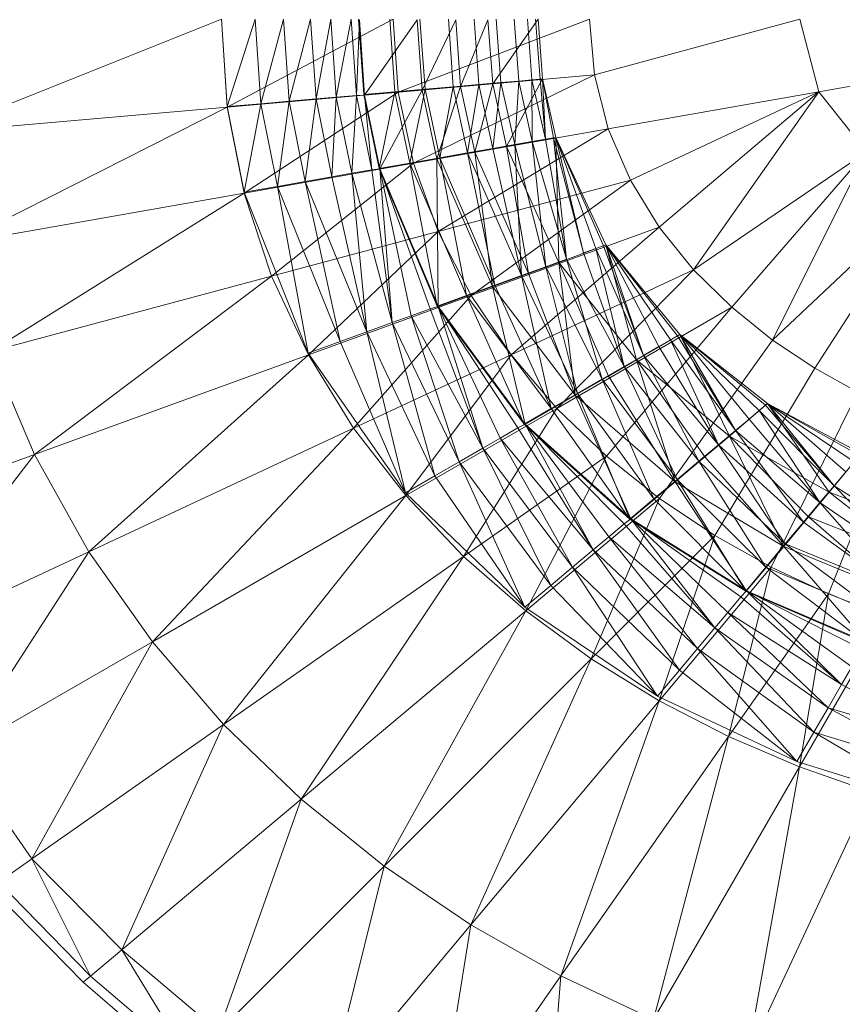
# Model space of a CAD drawing. Header units: metres. Extents: x 391.1 to 427.5, y 12.7 to 28.4.
# Tile 179 of 240: x 412.2166 to 412.316, y 19.0132 to 19.1322. Entities that reach past the tile are written whole.
import ezdxf

# ---------------------------------------------------------------- set-up
doc = ezdxf.new("R2010")
doc.units = ezdxf.units.M
doc.layers.add('A-DETL-____-MBND', color=7, linetype='Continuous', lineweight=18)

# ---------------------------------------------------------------- blocks, each defined once
blk = doc.blocks.new('Family - Inodor PS-1-153649-01_ENLLUMENAT_PS1')
at = {"layer": 'A-DETL-____-MBND', "color": 253, "true_color": 0xaaaaaa}
for p, q in [((0.06022, 0.18932), (0.09445, 0.20299)), ((0.09445, 0.20299), (0.09514, 0.19237)), ((0.09445, 0.20299), (0.09514, 0.19242)), ((0.09514, 0.19237), (0.1152, 0.20299)), ((0.09854, 0.20299), (0.09514, 0.19242)), ((0.09854, 0.20299), (0.09514, 0.19242)), ((0.09854, 0.20299), (0.09922, 0.19277)), ((0.09854, 0.20299), (0.09922, 0.19277)), ((0.10196, 0.20299), (0.09922, 0.19277)), ((0.10196, 0.20299), (0.09922, 0.19277)), ((0.10196, 0.20299), (0.10263, 0.19307)), ((0.10196, 0.20299), (0.10263, 0.19307)), ((0.10524, 0.20299), (0.10263, 0.19307)), ((0.10524, 0.20299), (0.10263, 0.19307)), ((0.10524, 0.20299), (0.10589, 0.19336)), ((0.10524, 0.20299), (0.10589, 0.19336)), ((0.10768, 0.20299), (0.10589, 0.19336)), ((0.10768, 0.20299), (0.10589, 0.19336)), ((0.10768, 0.20299), (0.10832, 0.19357)), ((0.10768, 0.20299), (0.10832, 0.19357)), ((0.11013, 0.20299), (0.10832, 0.19357)), ((0.11013, 0.20299), (0.10832, 0.19357)), ((0.11013, 0.20299), (0.11077, 0.19378)), ((0.11013, 0.20299), (0.11077, 0.19378)), ((0.11113, 0.20293), (0.11077, 0.19378)), ((0.11113, 0.20293), (0.11077, 0.19378)), ((0.11104, 0.20299), (0.11167, 0.19387)), ((0.11113, 0.20293), (0.11176, 0.19382)), ((0.11113, 0.20293), (0.11176, 0.19382)), ((0.11811, 0.20293), (0.11176, 0.19382)), ((0.11811, 0.20293), (0.11176, 0.19382)), ((0.11481, 0.20299), (0.11542, 0.19419)), ((0.11481, 0.20299), (0.11542, 0.19419)), ((0.1152, 0.20299), (0.11583, 0.19418)), ((0.11583, 0.19418), (0.13897, 0.20299)), ((0.11811, 0.20293), (0.11872, 0.19442)), ((0.11811, 0.20293), (0.11872, 0.19442)), ((0.11846, 0.20299), (0.11907, 0.19451)), ((0.11846, 0.20299), (0.11907, 0.19451)), ((0.12278, 0.20293), (0.11872, 0.19442)), ((0.12278, 0.20293), (0.11872, 0.19442)), ((0.1219, 0.20299), (0.12249, 0.19481)), ((0.1219, 0.20299), (0.12249, 0.19481)), ((0.12278, 0.20293), (0.12337, 0.19483)), ((0.12278, 0.20293), (0.12337, 0.19483)), ((0.12668, 0.20293), (0.12337, 0.19483)), ((0.12668, 0.20293), (0.12337, 0.19483)), ((0.125, 0.20299), (0.12557, 0.19508)), ((0.125, 0.20299), (0.12557, 0.19508)), ((0.12725, 0.19517), (0.12668, 0.20293)), ((0.12668, 0.20293), (0.12725, 0.19517)), ((0.12668, 0.20293), (0.12725, 0.19517)), ((0.13274, 0.20299), (0.12725, 0.19517)), ((0.13274, 0.20299), (0.12725, 0.19517)), ((0.12768, 0.20299), (0.12824, 0.19532)), ((0.12768, 0.20299), (0.12824, 0.19532)), ((0.12985, 0.20299), (0.13041, 0.1955)), ((0.12985, 0.20299), (0.13041, 0.1955)), ((0.13145, 0.20299), (0.132, 0.19564)), ((0.13145, 0.20299), (0.132, 0.19564)), ((0.13243, 0.20299), (0.13298, 0.19573)), ((0.13243, 0.20299), (0.13298, 0.19573)), ((0.13274, 0.20299), (0.13329, 0.19576)), ((0.13274, 0.20299), (0.13329, 0.19576)), ((0.13329, 0.19576), (0.13274, 0.20299)), ((0.13274, 0.20299), (0.13329, 0.19576)), ((0.13897, 0.20299), (0.13955, 0.19626)), ((0.13955, 0.19626), (0.16439, 0.20299)), ((0.16439, 0.20299), (0.16667, 0.1942)), ((0.16667, 0.1942), (0.21652, 0.20299)), ((0.11583, 0.19418), (0.13955, 0.19626)), ((0.11768, 0.18556), (0.13955, 0.19626)), ((0.12557, 0.19508), (0.12824, 0.19532)), ((0.12824, 0.19532), (0.12557, 0.19508)), ((0.12725, 0.19517), (0.13329, 0.19576)), ((0.13329, 0.19576), (0.12725, 0.19517)), ((0.12824, 0.19532), (0.12727, 0.18736)), ((0.12824, 0.19532), (0.12727, 0.18736)), ((0.12824, 0.19532), (0.13041, 0.1955)), ((0.13041, 0.1955), (0.12824, 0.19532)), ((0.12824, 0.19532), (0.12991, 0.18782)), ((0.12824, 0.19532), (0.12991, 0.18782)), ((0.13329, 0.19576), (0.12893, 0.18759)), ((0.13329, 0.19576), (0.12893, 0.18759)), ((0.13041, 0.1955), (0.12991, 0.18782)), ((0.13041, 0.1955), (0.12991, 0.18782)), ((0.13041, 0.1955), (0.132, 0.19564)), ((0.132, 0.19564), (0.13041, 0.1955)), ((0.13041, 0.1955), (0.13204, 0.1882)), ((0.13041, 0.1955), (0.13204, 0.1882)), ((0.132, 0.19564), (0.13298, 0.19573)), ((0.13298, 0.19573), (0.132, 0.19564)), ((0.132, 0.19564), (0.13362, 0.18848)), ((0.132, 0.19564), (0.13204, 0.1882)), ((0.132, 0.19564), (0.13204, 0.1882)), ((0.132, 0.19564), (0.13362, 0.18848)), ((0.13298, 0.19573), (0.13329, 0.19576)), ((0.13329, 0.19576), (0.13298, 0.19573)), ((0.13298, 0.19573), (0.13362, 0.18848)), ((0.13298, 0.19573), (0.13362, 0.18848)), ((0.13329, 0.19576), (0.13489, 0.1887)), ((0.13329, 0.19576), (0.13489, 0.1887)), ((0.13489, 0.1887), (0.13329, 0.19576)), ((0.13329, 0.19576), (0.1346, 0.18863)), ((0.13329, 0.19576), (0.13362, 0.18848)), ((0.13329, 0.19576), (0.13362, 0.18848)), ((0.13329, 0.19576), (0.13489, 0.1887)), ((0.13329, 0.19576), (0.1346, 0.18863)), ((0.13955, 0.19626), (0.14123, 0.18972)), ((0.09514, 0.19237), (0.11583, 0.19418)), ((0.09718, 0.18195), (0.11583, 0.19418)), ((0.11167, 0.19387), (0.11542, 0.19419)), ((0.11542, 0.19419), (0.11167, 0.19387)), ((0.11176, 0.19382), (0.11872, 0.19442)), ((0.11872, 0.19442), (0.11176, 0.19382)), ((0.11542, 0.19419), (0.11352, 0.18494)), ((0.11542, 0.19419), (0.11352, 0.18494)), ((0.11872, 0.19442), (0.11362, 0.18489)), ((0.11872, 0.19442), (0.11362, 0.18489)), ((0.11542, 0.19419), (0.11907, 0.19451)), ((0.11907, 0.19451), (0.11542, 0.19419)), ((0.11542, 0.19419), (0.11723, 0.18559)), ((0.11542, 0.19419), (0.11723, 0.18559)), ((0.11583, 0.19418), (0.11768, 0.18556)), ((0.11907, 0.19451), (0.11723, 0.18559)), ((0.11907, 0.19451), (0.11723, 0.18559)), ((0.11872, 0.19442), (0.12337, 0.19483)), ((0.12337, 0.19483), (0.11872, 0.19442)), ((0.11872, 0.19442), (0.1205, 0.18611)), ((0.11872, 0.19442), (0.1205, 0.18611)), ((0.11907, 0.19451), (0.12249, 0.19481)), ((0.12249, 0.19481), (0.11907, 0.19451)), ((0.11907, 0.19451), (0.12084, 0.18622)), ((0.11907, 0.19451), (0.12084, 0.18622)), ((0.12337, 0.19483), (0.1205, 0.18611)), ((0.12337, 0.19483), (0.1205, 0.18611)), ((0.12249, 0.19481), (0.12084, 0.18622)), ((0.12249, 0.19481), (0.12084, 0.18622)), ((0.12249, 0.19481), (0.12557, 0.19508)), ((0.12557, 0.19508), (0.12249, 0.19481)), ((0.12249, 0.19481), (0.12421, 0.18682)), ((0.12249, 0.19481), (0.12421, 0.18682)), ((0.12337, 0.19483), (0.12725, 0.19517)), ((0.12725, 0.19517), (0.12337, 0.19483)), ((0.12337, 0.19483), (0.1251, 0.18692)), ((0.12337, 0.19483), (0.1251, 0.18692)), ((0.12557, 0.19508), (0.12421, 0.18682)), ((0.12557, 0.19508), (0.12421, 0.18682)), ((0.12725, 0.19517), (0.1251, 0.18692)), ((0.12725, 0.19517), (0.1251, 0.18692)), ((0.12557, 0.19508), (0.12727, 0.18736)), ((0.12557, 0.19508), (0.12727, 0.18736)), ((0.12893, 0.18759), (0.12725, 0.19517)), ((0.12725, 0.19517), (0.12893, 0.18759)), ((0.12725, 0.19517), (0.12893, 0.18759)), ((0.14123, 0.18972), (0.16667, 0.1942)), ((0.1439, 0.18353), (0.16667, 0.1942)), ((0.1474, 0.17784), (0.16667, 0.1942)), ((0.16667, 0.1942), (0.15155, 0.1727)), ((0.16667, 0.1942), (0.17244, 0.18695)), ((0.09922, 0.19277), (0.10263, 0.19307)), ((0.10263, 0.19307), (0.09922, 0.19277)), ((0.10263, 0.19307), (0.10122, 0.18276)), ((0.10263, 0.19307), (0.10122, 0.18276)), ((0.10263, 0.19307), (0.10589, 0.19336)), ((0.10589, 0.19336), (0.10263, 0.19307)), ((0.10263, 0.19307), (0.10458, 0.18335)), ((0.10263, 0.19307), (0.10458, 0.18335)), ((0.10589, 0.19336), (0.10458, 0.18335)), ((0.10589, 0.19336), (0.10458, 0.18335)), ((0.10589, 0.19336), (0.10832, 0.19357)), ((0.10832, 0.19357), (0.10589, 0.19336)), ((0.10589, 0.19336), (0.10781, 0.18392)), ((0.10589, 0.19336), (0.10781, 0.18392)), ((0.10832, 0.19357), (0.10781, 0.18392)), ((0.10832, 0.19357), (0.10781, 0.18392)), ((0.10832, 0.19357), (0.11077, 0.19378)), ((0.11077, 0.19378), (0.10832, 0.19357)), ((0.10832, 0.19357), (0.11021, 0.18435)), ((0.10832, 0.19357), (0.11021, 0.18435)), ((0.11077, 0.19378), (0.11021, 0.18435)), ((0.11077, 0.19378), (0.11021, 0.18435)), ((0.11077, 0.19378), (0.11176, 0.19382)), ((0.11176, 0.19382), (0.11077, 0.19378)), ((0.11077, 0.19378), (0.11263, 0.18477)), ((0.11077, 0.19378), (0.11263, 0.18477)), ((0.11167, 0.19387), (0.11352, 0.18494)), ((0.11176, 0.19382), (0.11362, 0.18489)), ((0.11176, 0.19382), (0.11263, 0.18477)), ((0.11176, 0.19382), (0.11263, 0.18477)), ((0.11176, 0.19382), (0.11362, 0.18489)), ((0.06022, 0.18932), (0.09514, 0.19237)), ((0.06262, 0.17586), (0.09514, 0.19237)), ((0.09514, 0.19242), (0.09922, 0.19277)), ((0.09922, 0.19277), (0.09514, 0.19242)), ((0.09514, 0.19242), (0.09718, 0.18206)), ((0.09514, 0.19237), (0.09718, 0.18195)), ((0.09922, 0.19277), (0.09718, 0.18206)), ((0.09922, 0.19277), (0.09718, 0.18206)), ((0.09922, 0.19277), (0.10122, 0.18276)), ((0.09922, 0.19277), (0.10122, 0.18276)), ((0.11768, 0.18556), (0.14123, 0.18972)), ((0.12067, 0.17731), (0.14123, 0.18972)), ((0.14123, 0.18972), (0.1439, 0.18353)), ((0.12893, 0.18759), (0.13489, 0.1887)), ((0.13489, 0.1887), (0.12893, 0.18759)), ((0.12991, 0.18782), (0.13204, 0.1882)), ((0.13204, 0.1882), (0.12991, 0.18782)), ((0.13204, 0.1882), (0.13362, 0.18848)), ((0.13362, 0.18848), (0.13204, 0.1882)), ((0.13204, 0.1882), (0.13617, 0.17398)), ((0.13204, 0.1882), (0.13366, 0.17306)), ((0.13204, 0.1882), (0.13366, 0.17306)), ((0.13204, 0.1882), (0.13617, 0.17398)), ((0.13362, 0.18848), (0.1346, 0.18863)), ((0.1346, 0.18863), (0.13362, 0.18848)), ((0.13362, 0.18848), (0.13617, 0.17398)), ((0.13362, 0.18848), (0.13617, 0.17398)), ((0.1346, 0.18863), (0.13489, 0.1887)), ((0.13489, 0.1887), (0.1346, 0.18863)), ((0.1346, 0.18863), (0.13822, 0.17472)), ((0.1346, 0.18863), (0.13617, 0.17398)), ((0.1346, 0.18863), (0.13617, 0.17398)), ((0.1346, 0.18863), (0.13822, 0.17472)), ((0.13489, 0.1887), (0.14094, 0.17571)), ((0.13489, 0.1887), (0.14094, 0.17571)), ((0.13489, 0.1887), (0.13526, 0.17358)), ((0.13489, 0.1887), (0.13526, 0.17358)), ((0.14094, 0.17571), (0.13489, 0.1887)), ((0.13489, 0.1887), (0.13972, 0.17527)), ((0.13489, 0.1887), (0.13822, 0.17472)), ((0.13489, 0.1887), (0.13822, 0.17472)), ((0.13489, 0.1887), (0.14064, 0.1756)), ((0.13489, 0.1887), (0.13972, 0.17527)), ((0.13489, 0.1887), (0.14094, 0.17571)), ((0.13489, 0.1887), (0.14064, 0.1756)), ((0.12421, 0.18682), (0.12727, 0.18736)), ((0.12727, 0.18736), (0.12421, 0.18682)), ((0.1251, 0.18692), (0.12893, 0.18759)), ((0.12893, 0.18759), (0.1251, 0.18692)), ((0.12727, 0.18736), (0.12991, 0.18782)), ((0.12991, 0.18782), (0.12727, 0.18736)), ((0.12727, 0.18736), (0.13075, 0.172)), ((0.12727, 0.18736), (0.13075, 0.172)), ((0.12893, 0.18759), (0.13526, 0.17358)), ((0.12893, 0.18759), (0.13526, 0.17358)), ((0.12893, 0.18759), (0.1316, 0.17225)), ((0.12893, 0.18759), (0.1316, 0.17225)), ((0.12893, 0.18759), (0.13526, 0.17358)), ((0.12991, 0.18782), (0.13366, 0.17306)), ((0.12991, 0.18782), (0.13075, 0.172)), ((0.12991, 0.18782), (0.13075, 0.172)), ((0.12991, 0.18782), (0.13366, 0.17306)), ((0.15155, 0.1727), (0.17244, 0.18695)), ((0.15617, 0.16815), (0.17244, 0.18695)), ((0.17244, 0.18695), (0.1611, 0.16419)), ((0.11362, 0.18489), (0.1205, 0.18611)), ((0.1205, 0.18611), (0.11362, 0.18489)), ((0.11723, 0.18559), (0.12084, 0.18622)), ((0.12084, 0.18622), (0.11723, 0.18559)), ((0.1205, 0.18611), (0.1251, 0.18692)), ((0.1251, 0.18692), (0.1205, 0.18611)), ((0.1205, 0.18611), (0.12721, 0.17065)), ((0.1205, 0.18611), (0.12065, 0.16826)), ((0.1205, 0.18611), (0.12065, 0.16826)), ((0.1205, 0.18611), (0.12721, 0.17065)), ((0.12084, 0.18622), (0.12421, 0.18682)), ((0.12421, 0.18682), (0.12084, 0.18622)), ((0.12084, 0.18622), (0.12752, 0.17083)), ((0.12084, 0.18622), (0.12409, 0.16958)), ((0.12084, 0.18622), (0.12409, 0.16958)), ((0.12084, 0.18622), (0.12752, 0.17083)), ((0.12421, 0.18682), (0.13075, 0.172)), ((0.12421, 0.18682), (0.12752, 0.17083)), ((0.12421, 0.18682), (0.12752, 0.17083)), ((0.12421, 0.18682), (0.13075, 0.172)), ((0.1251, 0.18692), (0.1316, 0.17225)), ((0.1251, 0.18692), (0.12721, 0.17065)), ((0.1251, 0.18692), (0.12721, 0.17065)), ((0.1251, 0.18692), (0.1316, 0.17225)), ((0.09718, 0.18195), (0.11768, 0.18556)), ((0.1005, 0.1719), (0.11768, 0.18556)), ((0.11021, 0.18435), (0.11263, 0.18477)), ((0.11263, 0.18477), (0.11021, 0.18435)), ((0.11263, 0.18477), (0.11362, 0.18489)), ((0.11362, 0.18489), (0.11263, 0.18477)), ((0.11263, 0.18477), (0.1151, 0.1663)), ((0.11263, 0.18477), (0.1151, 0.1663)), ((0.11352, 0.18494), (0.11723, 0.18559)), ((0.11723, 0.18559), (0.11352, 0.18494)), ((0.11352, 0.18494), (0.12054, 0.16829)), ((0.11362, 0.18489), (0.11739, 0.16713)), ((0.11362, 0.18489), (0.1151, 0.1663)), ((0.11362, 0.18489), (0.1151, 0.1663)), ((0.11362, 0.18489), (0.11969, 0.16797)), ((0.11362, 0.18489), (0.11739, 0.16713)), ((0.11362, 0.18489), (0.12065, 0.16826)), ((0.11362, 0.18489), (0.11969, 0.16797)), ((0.11362, 0.18489), (0.12065, 0.16826)), ((0.11723, 0.18559), (0.12409, 0.16958)), ((0.11723, 0.18559), (0.12054, 0.16829)), ((0.11723, 0.18559), (0.12054, 0.16829)), ((0.11723, 0.18559), (0.12409, 0.16958)), ((0.11768, 0.18556), (0.12067, 0.17731)), ((0.10122, 0.18276), (0.10458, 0.18335)), ((0.10458, 0.18335), (0.10122, 0.18276)), ((0.10458, 0.18335), (0.10781, 0.18392)), ((0.10781, 0.18392), (0.10458, 0.18335)), ((0.10458, 0.18335), (0.11202, 0.16518)), ((0.10458, 0.18335), (0.1088, 0.16401)), ((0.10458, 0.18335), (0.1088, 0.16401)), ((0.10458, 0.18335), (0.11202, 0.16518)), ((0.10781, 0.18392), (0.11021, 0.18435)), ((0.11021, 0.18435), (0.10781, 0.18392)), ((0.10781, 0.18392), (0.11202, 0.16518)), ((0.10781, 0.18392), (0.11202, 0.16518)), ((0.11021, 0.18435), (0.1151, 0.1663)), ((0.11021, 0.18435), (0.11202, 0.16518)), ((0.11021, 0.18435), (0.11202, 0.16518)), ((0.11021, 0.18435), (0.1151, 0.1663)), ((0.12067, 0.17731), (0.1439, 0.18353)), ((0.1439, 0.18353), (0.12466, 0.16956)), ((0.1439, 0.18353), (0.1474, 0.17784)), ((0.09718, 0.18206), (0.10122, 0.18276)), ((0.10122, 0.18276), (0.09718, 0.18206)), ((0.10122, 0.18276), (0.1088, 0.16401)), ((0.10122, 0.18276), (0.10495, 0.16261)), ((0.10122, 0.18276), (0.10495, 0.16261)), ((0.10122, 0.18276), (0.1088, 0.16401)), ((0.06262, 0.17586), (0.09718, 0.18195)), ((0.06653, 0.1628), (0.09718, 0.18195)), ((0.09718, 0.18206), (0.10495, 0.16261)), ((0.09718, 0.18195), (0.1005, 0.1719)), ((0.1611, 0.16419), (0.17968, 0.18172)), ((0.16621, 0.16078), (0.17968, 0.18172)), ((0.12466, 0.16956), (0.1474, 0.17784)), ((0.1474, 0.17784), (0.12949, 0.16241)), ((0.1474, 0.17784), (0.15155, 0.1727)), ((0.1005, 0.1719), (0.12067, 0.17731)), ((0.10496, 0.16239), (0.12067, 0.17731)), ((0.12067, 0.17731), (0.12466, 0.16956)), ((0.13526, 0.17358), (0.14094, 0.17571)), ((0.14094, 0.17571), (0.13526, 0.17358)), ((0.13822, 0.17472), (0.13972, 0.17527)), ((0.13972, 0.17527), (0.13822, 0.17472)), ((0.13972, 0.17527), (0.14064, 0.1756)), ((0.14064, 0.1756), (0.13972, 0.17527)), ((0.13972, 0.17527), (0.14547, 0.16234)), ((0.13972, 0.17527), (0.14315, 0.161)), ((0.13972, 0.17527), (0.14315, 0.161)), ((0.13972, 0.17527), (0.14547, 0.16234)), ((0.14064, 0.1756), (0.14094, 0.17571)), ((0.14094, 0.17571), (0.14064, 0.1756)), ((0.14064, 0.1756), (0.14547, 0.16234)), ((0.14064, 0.1756), (0.14547, 0.16234)), ((0.14986, 0.16487), (0.14094, 0.17571)), ((0.14094, 0.17571), (0.14986, 0.16487)), ((0.14094, 0.17571), (0.14464, 0.16179)), ((0.14094, 0.17571), (0.14464, 0.16179)), ((0.14986, 0.16487), (0.14094, 0.17571)), ((0.14094, 0.17571), (0.14735, 0.16342)), ((0.14094, 0.17571), (0.14547, 0.16234)), ((0.14094, 0.17571), (0.14547, 0.16234)), ((0.14094, 0.17571), (0.14874, 0.16422)), ((0.14094, 0.17571), (0.14735, 0.16342)), ((0.14094, 0.17571), (0.14959, 0.16471)), ((0.14094, 0.17571), (0.14874, 0.16422)), ((0.14094, 0.17571), (0.14986, 0.16487)), ((0.14094, 0.17571), (0.14959, 0.16471)), ((0.13366, 0.17306), (0.13617, 0.17398)), ((0.13617, 0.17398), (0.13366, 0.17306)), ((0.13617, 0.17398), (0.14315, 0.161)), ((0.13617, 0.17398), (0.14047, 0.15945)), ((0.13617, 0.17398), (0.14047, 0.15945)), ((0.13617, 0.17398), (0.14315, 0.161)), ((0.13822, 0.17472), (0.14315, 0.161)), ((0.13822, 0.17472), (0.14315, 0.161)), ((0.12949, 0.16241), (0.15155, 0.1727)), ((0.13075, 0.172), (0.13366, 0.17306)), ((0.13366, 0.17306), (0.13075, 0.172)), ((0.1316, 0.17225), (0.13526, 0.17358)), ((0.13526, 0.17358), (0.1316, 0.17225)), ((0.13366, 0.17306), (0.14047, 0.15945)), ((0.13366, 0.17306), (0.1375, 0.15773)), ((0.13366, 0.17306), (0.1375, 0.15773)), ((0.13366, 0.17306), (0.14047, 0.15945)), ((0.15155, 0.1727), (0.135, 0.15593)), ((0.14464, 0.16179), (0.13526, 0.17358)), ((0.13526, 0.17358), (0.14126, 0.15984)), ((0.13526, 0.17358), (0.13722, 0.15751)), ((0.13526, 0.17358), (0.13722, 0.15751)), ((0.13526, 0.17358), (0.14464, 0.16179)), ((0.13526, 0.17358), (0.14126, 0.15984)), ((0.13526, 0.17358), (0.14464, 0.16179)), ((0.15155, 0.1727), (0.15617, 0.16815)), ((0.06653, 0.1628), (0.1005, 0.1719)), ((0.07185, 0.15034), (0.1005, 0.1719)), ((0.1005, 0.1719), (0.10496, 0.16239)), ((0.12721, 0.17065), (0.1316, 0.17225)), ((0.1316, 0.17225), (0.12721, 0.17065)), ((0.12752, 0.17083), (0.13075, 0.172)), ((0.13075, 0.172), (0.12752, 0.17083)), ((0.13075, 0.172), (0.1375, 0.15773)), ((0.13075, 0.172), (0.13433, 0.1559)), ((0.13075, 0.172), (0.13433, 0.1559)), ((0.13075, 0.172), (0.1375, 0.15773)), ((0.1316, 0.17225), (0.13722, 0.15751)), ((0.1316, 0.17225), (0.13722, 0.15751)), ((0.12065, 0.16826), (0.12721, 0.17065)), ((0.12721, 0.17065), (0.12065, 0.16826)), ((0.12409, 0.16958), (0.12752, 0.17083)), ((0.12752, 0.17083), (0.12409, 0.16958)), ((0.12721, 0.17065), (0.13722, 0.15751)), ((0.12721, 0.17065), (0.13117, 0.15402)), ((0.12721, 0.17065), (0.13117, 0.15402)), ((0.12721, 0.17065), (0.13722, 0.15751)), ((0.12752, 0.17083), (0.13433, 0.1559)), ((0.12752, 0.17083), (0.13433, 0.1559)), ((0.10496, 0.16239), (0.12466, 0.16956)), ((0.12466, 0.16956), (0.11043, 0.15352)), ((0.12054, 0.16829), (0.12409, 0.16958)), ((0.12409, 0.16958), (0.12054, 0.16829)), ((0.12409, 0.16958), (0.13433, 0.1559)), ((0.12409, 0.16958), (0.13106, 0.15402)), ((0.12409, 0.16958), (0.13106, 0.15402)), ((0.12409, 0.16958), (0.13433, 0.1559)), ((0.12466, 0.16956), (0.12949, 0.16241)), ((0.11739, 0.16713), (0.11969, 0.16797)), ((0.11969, 0.16797), (0.11739, 0.16713)), ((0.11969, 0.16797), (0.12065, 0.16826)), ((0.12065, 0.16826), (0.11969, 0.16797)), ((0.11969, 0.16797), (0.12605, 0.15112)), ((0.11969, 0.16797), (0.12605, 0.15112)), ((0.12054, 0.16829), (0.13106, 0.15402)), ((0.12065, 0.16826), (0.12816, 0.15234)), ((0.12065, 0.16826), (0.12605, 0.15112)), ((0.12065, 0.16826), (0.12605, 0.15112)), ((0.12065, 0.16826), (0.13028, 0.15356)), ((0.12065, 0.16826), (0.12816, 0.15234)), ((0.12065, 0.16826), (0.13117, 0.15402)), ((0.12065, 0.16826), (0.13028, 0.15356)), ((0.12065, 0.16826), (0.13117, 0.15402)), ((0.135, 0.15593), (0.15617, 0.16815)), ((0.15617, 0.16815), (0.14103, 0.15014)), ((0.15617, 0.16815), (0.1611, 0.16419)), ((0.1151, 0.1663), (0.11739, 0.16713)), ((0.11739, 0.16713), (0.1151, 0.1663)), ((0.11739, 0.16713), (0.12605, 0.15112)), ((0.11739, 0.16713), (0.12321, 0.14948)), ((0.11739, 0.16713), (0.12321, 0.14948)), ((0.11739, 0.16713), (0.12605, 0.15112)), ((0.11202, 0.16518), (0.1151, 0.1663)), ((0.1151, 0.1663), (0.11202, 0.16518)), ((0.1151, 0.1663), (0.12321, 0.14948)), ((0.1151, 0.1663), (0.12024, 0.14777)), ((0.1151, 0.1663), (0.12024, 0.14777)), ((0.1151, 0.1663), (0.12321, 0.14948)), ((0.1088, 0.16401), (0.11202, 0.16518)), ((0.11202, 0.16518), (0.1088, 0.16401)), ((0.11202, 0.16518), (0.12024, 0.14777)), ((0.11202, 0.16518), (0.11669, 0.14572)), ((0.11202, 0.16518), (0.11669, 0.14572)), ((0.11202, 0.16518), (0.12024, 0.14777)), ((0.14464, 0.16179), (0.14986, 0.16487)), ((0.14986, 0.16487), (0.14464, 0.16179)), ((0.14874, 0.16422), (0.14959, 0.16471)), ((0.14959, 0.16471), (0.14874, 0.16422)), ((0.14959, 0.16471), (0.14986, 0.16487)), ((0.14986, 0.16487), (0.14959, 0.16471)), ((0.14959, 0.16471), (0.1566, 0.15325)), ((0.14959, 0.16471), (0.1566, 0.15325)), ((0.16048, 0.1565), (0.14986, 0.16487)), ((0.14986, 0.16487), (0.16048, 0.1565)), ((0.14986, 0.16487), (0.15587, 0.15256)), ((0.14986, 0.16487), (0.15587, 0.15256)), ((0.16048, 0.1565), (0.14986, 0.16487)), ((0.14986, 0.16487), (0.15826, 0.15464)), ((0.14986, 0.16487), (0.1566, 0.15325)), ((0.14986, 0.16487), (0.1566, 0.15325)), ((0.14986, 0.16487), (0.15949, 0.15567)), ((0.14986, 0.16487), (0.15826, 0.15464)), ((0.14986, 0.16487), (0.16024, 0.1563)), ((0.14986, 0.16487), (0.15949, 0.15567)), ((0.14986, 0.16487), (0.16048, 0.1565)), ((0.14986, 0.16487), (0.16024, 0.1563)), ((0.10495, 0.16261), (0.1088, 0.16401)), ((0.1088, 0.16401), (0.10495, 0.16261)), ((0.1088, 0.16401), (0.11669, 0.14572)), ((0.1088, 0.16401), (0.11669, 0.14572)), ((0.14547, 0.16234), (0.14735, 0.16342)), ((0.14735, 0.16342), (0.14547, 0.16234)), ((0.14735, 0.16342), (0.14874, 0.16422)), ((0.14874, 0.16422), (0.14735, 0.16342)), ((0.14735, 0.16342), (0.15455, 0.15153)), ((0.14735, 0.16342), (0.15455, 0.15153)), ((0.1611, 0.16419), (0.14744, 0.14502)), ((0.14874, 0.16422), (0.1566, 0.15325)), ((0.14874, 0.16422), (0.15455, 0.15153)), ((0.14874, 0.16422), (0.15455, 0.15153)), ((0.14874, 0.16422), (0.1566, 0.15325)), ((0.1611, 0.16419), (0.16621, 0.16078)), ((0.06653, 0.1628), (0.07185, 0.15034)), ((0.07185, 0.15034), (0.10496, 0.16239)), ((0.10496, 0.16239), (0.07843, 0.1386)), ((0.10495, 0.16261), (0.11669, 0.14572)), ((0.10496, 0.16239), (0.11043, 0.15352)), ((0.11043, 0.15352), (0.12949, 0.16241)), ((0.12949, 0.16241), (0.11674, 0.14538)), ((0.12949, 0.16241), (0.135, 0.15593)), ((0.14315, 0.161), (0.14547, 0.16234)), ((0.14547, 0.16234), (0.14315, 0.161)), ((0.14547, 0.16234), (0.15455, 0.15153)), ((0.14547, 0.16234), (0.15217, 0.14953)), ((0.14547, 0.16234), (0.15217, 0.14953)), ((0.14547, 0.16234), (0.15455, 0.15153)), ((0.14047, 0.15945), (0.14315, 0.161)), ((0.14315, 0.161), (0.14047, 0.15945)), ((0.14126, 0.15984), (0.14464, 0.16179)), ((0.14464, 0.16179), (0.14126, 0.15984)), ((0.14315, 0.161), (0.15217, 0.14953)), ((0.14315, 0.161), (0.14954, 0.14733)), ((0.14315, 0.161), (0.14954, 0.14733)), ((0.14315, 0.161), (0.15217, 0.14953)), ((0.15587, 0.15256), (0.14464, 0.16179)), ((0.14464, 0.16179), (0.15289, 0.15006)), ((0.14464, 0.16179), (0.14931, 0.14705)), ((0.14464, 0.16179), (0.14931, 0.14705)), ((0.14464, 0.16179), (0.15587, 0.15256)), ((0.14464, 0.16179), (0.15289, 0.15006)), ((0.14464, 0.16179), (0.15587, 0.15256)), ((0.16621, 0.16078), (0.1541, 0.14057)), ((0.16621, 0.16078), (0.1714, 0.15787)), ((0.13722, 0.15751), (0.14126, 0.15984)), ((0.14126, 0.15984), (0.13722, 0.15751)), ((0.14126, 0.15984), (0.14931, 0.14705)), ((0.14126, 0.15984), (0.14931, 0.14705)), ((0.1375, 0.15773), (0.14047, 0.15945)), ((0.14047, 0.15945), (0.1375, 0.15773)), ((0.14047, 0.15945), (0.14954, 0.14733)), ((0.14047, 0.15945), (0.14674, 0.14498)), ((0.14047, 0.15945), (0.14674, 0.14498)), ((0.14047, 0.15945), (0.14954, 0.14733)), ((0.13117, 0.15402), (0.13722, 0.15751)), ((0.13722, 0.15751), (0.13117, 0.15402)), ((0.13433, 0.1559), (0.1375, 0.15773)), ((0.1375, 0.15773), (0.13433, 0.1559)), ((0.13722, 0.15751), (0.14931, 0.14705)), ((0.13722, 0.15751), (0.14396, 0.14257)), ((0.13722, 0.15751), (0.14396, 0.14257)), ((0.13722, 0.15751), (0.14931, 0.14705)), ((0.1375, 0.15773), (0.14674, 0.14498)), ((0.1375, 0.15773), (0.14385, 0.14255)), ((0.1375, 0.15773), (0.14385, 0.14255)), ((0.1375, 0.15773), (0.14674, 0.14498)), ((0.1714, 0.15787), (0.16093, 0.13674)), ((0.15587, 0.15256), (0.16048, 0.1565)), ((0.16048, 0.1565), (0.15587, 0.15256)), ((0.15949, 0.15567), (0.16024, 0.1563)), ((0.16024, 0.1563), (0.15949, 0.15567)), ((0.16024, 0.1563), (0.16048, 0.1565)), ((0.16048, 0.1565), (0.16024, 0.1563)), ((0.16024, 0.1563), (0.16855, 0.14658)), ((0.16024, 0.1563), (0.16855, 0.14658)), ((0.1718, 0.15046), (0.16048, 0.1565)), ((0.16048, 0.1565), (0.1718, 0.15046)), ((0.16048, 0.1565), (0.16795, 0.14578)), ((0.16048, 0.1565), (0.16795, 0.14578)), ((0.16048, 0.1565), (0.1718, 0.15046)), ((0.16048, 0.1565), (0.16994, 0.14825)), ((0.16048, 0.1565), (0.16855, 0.14658)), ((0.16048, 0.1565), (0.16855, 0.14658)), ((0.16048, 0.1565), (0.17097, 0.14947)), ((0.16048, 0.1565), (0.16994, 0.14825)), ((0.16048, 0.1565), (0.1716, 0.15022)), ((0.16048, 0.1565), (0.17097, 0.14947)), ((0.16048, 0.1565), (0.1718, 0.15046)), ((0.16048, 0.1565), (0.1716, 0.15022)), ((0.11674, 0.14538), (0.135, 0.15593)), ((0.135, 0.15593), (0.12373, 0.13802)), ((0.13106, 0.15402), (0.13433, 0.1559)), ((0.13433, 0.1559), (0.13106, 0.15402)), ((0.13433, 0.1559), (0.14385, 0.14255)), ((0.13433, 0.1559), (0.14385, 0.14255)), ((0.135, 0.15593), (0.14103, 0.15014)), ((0.15826, 0.15464), (0.15949, 0.15567)), ((0.15949, 0.15567), (0.15826, 0.15464)), ((0.15949, 0.15567), (0.16855, 0.14658)), ((0.15949, 0.15567), (0.16682, 0.14453)), ((0.15949, 0.15567), (0.16682, 0.14453)), ((0.15949, 0.15567), (0.16855, 0.14658)), ((0.17661, 0.15543), (0.16785, 0.13349)), ((0.13028, 0.15356), (0.13117, 0.15402)), ((0.13117, 0.15402), (0.13028, 0.15356)), ((0.13106, 0.15402), (0.14385, 0.14255)), ((0.13117, 0.15402), (0.14128, 0.14039)), ((0.13117, 0.15402), (0.13941, 0.13882)), ((0.13117, 0.15402), (0.13941, 0.13882)), ((0.13117, 0.15402), (0.14316, 0.14197)), ((0.13117, 0.15402), (0.14128, 0.14039)), ((0.13117, 0.15402), (0.14396, 0.14257)), ((0.13117, 0.15402), (0.14316, 0.14197)), ((0.13117, 0.15402), (0.14396, 0.14257)), ((0.1566, 0.15325), (0.15826, 0.15464)), ((0.15826, 0.15464), (0.1566, 0.15325)), ((0.15826, 0.15464), (0.16682, 0.14453)), ((0.15826, 0.15464), (0.16682, 0.14453)), ((0.07843, 0.1386), (0.11043, 0.15352)), ((0.11043, 0.15352), (0.0861, 0.1277)), ((0.11043, 0.15352), (0.11674, 0.14538)), ((0.12816, 0.15234), (0.13028, 0.15356)), ((0.13028, 0.15356), (0.12816, 0.15234)), ((0.13028, 0.15356), (0.13941, 0.13882)), ((0.13028, 0.15356), (0.13941, 0.13882)), ((0.15289, 0.15006), (0.15587, 0.15256)), ((0.15587, 0.15256), (0.15289, 0.15006)), ((0.15455, 0.15153), (0.1566, 0.15325)), ((0.1566, 0.15325), (0.15455, 0.15153)), ((0.15587, 0.15256), (0.16545, 0.1428)), ((0.15587, 0.15256), (0.16244, 0.13922)), ((0.15587, 0.15256), (0.16244, 0.13922)), ((0.16795, 0.14578), (0.15587, 0.15256)), ((0.15587, 0.15256), (0.16795, 0.14578)), ((0.15587, 0.15256), (0.16545, 0.1428)), ((0.15587, 0.15256), (0.16795, 0.14578)), ((0.1566, 0.15325), (0.16682, 0.14453)), ((0.1566, 0.15325), (0.16483, 0.14216)), ((0.1566, 0.15325), (0.16483, 0.14216)), ((0.1566, 0.15325), (0.16682, 0.14453)), ((0.12605, 0.15112), (0.12816, 0.15234)), ((0.12816, 0.15234), (0.12605, 0.15112)), ((0.12816, 0.15234), (0.13941, 0.13882)), ((0.12816, 0.15234), (0.1369, 0.13672)), ((0.12816, 0.15234), (0.1369, 0.13672)), ((0.12816, 0.15234), (0.13941, 0.13882)), ((0.15217, 0.14953), (0.15455, 0.15153)), ((0.15455, 0.15153), (0.15217, 0.14953)), ((0.15455, 0.15153), (0.16483, 0.14216)), ((0.15455, 0.15153), (0.16263, 0.13953)), ((0.15455, 0.15153), (0.16263, 0.13953)), ((0.15455, 0.15153), (0.16483, 0.14216)), ((0.04648, 0.1411), (0.07185, 0.15034)), ((0.05392, 0.12717), (0.07185, 0.15034)), ((0.07185, 0.15034), (0.07843, 0.1386)), ((0.12321, 0.14948), (0.12605, 0.15112)), ((0.12605, 0.15112), (0.12321, 0.14948)), ((0.12373, 0.13802), (0.14103, 0.15014)), ((0.12605, 0.15112), (0.1369, 0.13672)), ((0.12605, 0.15112), (0.13428, 0.13452)), ((0.12605, 0.15112), (0.13428, 0.13452)), ((0.12605, 0.15112), (0.1369, 0.13672)), ((0.14103, 0.15014), (0.13124, 0.13144)), ((0.14103, 0.15014), (0.14744, 0.14502)), ((0.14931, 0.14705), (0.15289, 0.15006)), ((0.15289, 0.15006), (0.14931, 0.14705)), ((0.15289, 0.15006), (0.16244, 0.13922)), ((0.15289, 0.15006), (0.16244, 0.13922)), ((0.16795, 0.14578), (0.1718, 0.15046)), ((0.1718, 0.15046), (0.16795, 0.14578)), ((0.12024, 0.14777), (0.12321, 0.14948)), ((0.12321, 0.14948), (0.12024, 0.14777)), ((0.12321, 0.14948), (0.13428, 0.13452)), ((0.12321, 0.14948), (0.13114, 0.13189)), ((0.12321, 0.14948), (0.13114, 0.13189)), ((0.12321, 0.14948), (0.13428, 0.13452)), ((0.14954, 0.14733), (0.15217, 0.14953)), ((0.15217, 0.14953), (0.14954, 0.14733)), ((0.15217, 0.14953), (0.16263, 0.13953)), ((0.15217, 0.14953), (0.16028, 0.13673)), ((0.15217, 0.14953), (0.16028, 0.13673)), ((0.15217, 0.14953), (0.16263, 0.13953)), ((0.11669, 0.14572), (0.12024, 0.14777)), ((0.12024, 0.14777), (0.11669, 0.14572)), ((0.12024, 0.14777), (0.13114, 0.13189)), ((0.12024, 0.14777), (0.13114, 0.13189)), ((0.16855, 0.14658), (0.16994, 0.14825)), ((0.16994, 0.14825), (0.16855, 0.14658)), ((0.14396, 0.14257), (0.14931, 0.14705)), ((0.14931, 0.14705), (0.14396, 0.14257)), ((0.14674, 0.14498), (0.14954, 0.14733)), ((0.14954, 0.14733), (0.14674, 0.14498)), ((0.14931, 0.14705), (0.16244, 0.13922)), ((0.14931, 0.14705), (0.15796, 0.13387)), ((0.14931, 0.14705), (0.15796, 0.13387)), ((0.14931, 0.14705), (0.16244, 0.13922)), ((0.14954, 0.14733), (0.16028, 0.13673)), ((0.14954, 0.14733), (0.15785, 0.13384)), ((0.14954, 0.14733), (0.15785, 0.13384)), ((0.14954, 0.14733), (0.16028, 0.13673)), ((0.16682, 0.14453), (0.16855, 0.14658)), ((0.16855, 0.14658), (0.16682, 0.14453)), ((0.16855, 0.14658), (0.17932, 0.13967)), ((0.16855, 0.14658), (0.17777, 0.13699)), ((0.16855, 0.14658), (0.17777, 0.13699)), ((0.16855, 0.14658), (0.17932, 0.13967)), ((0.0861, 0.1277), (0.11674, 0.14538)), ((0.11674, 0.14538), (0.09472, 0.1177)), ((0.11669, 0.14572), (0.13114, 0.13189)), ((0.11674, 0.14538), (0.12373, 0.13802)), ((0.16545, 0.1428), (0.16795, 0.14578)), ((0.16795, 0.14578), (0.16545, 0.1428)), ((0.16795, 0.14578), (0.18021, 0.1411)), ((0.16795, 0.14578), (0.17826, 0.13773)), ((0.16795, 0.14578), (0.17826, 0.13773)), ((0.18021, 0.1411), (0.16795, 0.14578)), ((0.16795, 0.14578), (0.18021, 0.1411)), ((0.13124, 0.13144), (0.14744, 0.14502)), ((0.14744, 0.14502), (0.13916, 0.12563)), ((0.14385, 0.14255), (0.14674, 0.14498)), ((0.14674, 0.14498), (0.14385, 0.14255)), ((0.14674, 0.14498), (0.15785, 0.13384)), ((0.14674, 0.14498), (0.15785, 0.13384)), ((0.14744, 0.14502), (0.1541, 0.14057)), ((0.16483, 0.14216), (0.16682, 0.14453)), ((0.16682, 0.14453), (0.16483, 0.14216)), ((0.16682, 0.14453), (0.17777, 0.13699)), ((0.16682, 0.14453), (0.17605, 0.13402)), ((0.16682, 0.14453), (0.17605, 0.13402)), ((0.16682, 0.14453), (0.17777, 0.13699)), ((0.14128, 0.14039), (0.14316, 0.14197)), ((0.14316, 0.14197), (0.14128, 0.14039)), ((0.14316, 0.14197), (0.14396, 0.14257)), ((0.14396, 0.14257), (0.14316, 0.14197)), ((0.14316, 0.14197), (0.15413, 0.1294)), ((0.14316, 0.14197), (0.15413, 0.1294)), ((0.14385, 0.14255), (0.15785, 0.13384)), ((0.14396, 0.14257), (0.15569, 0.13126)), ((0.14396, 0.14257), (0.15413, 0.1294)), ((0.14396, 0.14257), (0.15413, 0.1294)), ((0.14396, 0.14257), (0.15727, 0.13314)), ((0.14396, 0.14257), (0.15569, 0.13126)), ((0.14396, 0.14257), (0.15796, 0.13387)), ((0.14396, 0.14257), (0.15727, 0.13314)), ((0.14396, 0.14257), (0.15796, 0.13387)), ((0.16244, 0.13922), (0.16545, 0.1428)), ((0.16545, 0.1428), (0.16244, 0.13922)), ((0.16263, 0.13953), (0.16483, 0.14216)), ((0.16483, 0.14216), (0.16263, 0.13953)), ((0.16483, 0.14216), (0.17605, 0.13402)), ((0.16483, 0.14216), (0.17605, 0.13402)), ((0.16545, 0.1428), (0.17826, 0.13773)), ((0.16545, 0.1428), (0.17592, 0.13368)), ((0.16545, 0.1428), (0.17592, 0.13368)), ((0.16545, 0.1428), (0.17826, 0.13773)), ((0.13916, 0.12563), (0.1541, 0.14057)), ((0.1541, 0.14057), (0.14737, 0.12058)), ((0.1541, 0.14057), (0.16093, 0.13674)), ((0.13941, 0.13882), (0.14128, 0.14039)), ((0.14128, 0.14039), (0.13941, 0.13882)), ((0.14128, 0.14039), (0.15413, 0.1294)), ((0.14128, 0.14039), (0.15202, 0.12688)), ((0.14128, 0.14039), (0.15202, 0.12688)), ((0.14128, 0.14039), (0.15413, 0.1294)), ((0.16028, 0.13673), (0.16263, 0.13953)), ((0.16263, 0.13953), (0.16028, 0.13673)), ((0.16263, 0.13953), (0.17605, 0.13402)), ((0.16263, 0.13953), (0.17422, 0.13085)), ((0.16263, 0.13953), (0.17422, 0.13085)), ((0.16263, 0.13953), (0.17605, 0.13402)), ((0.05392, 0.12717), (0.07843, 0.1386)), ((0.07843, 0.1386), (0.06265, 0.11416)), ((0.07843, 0.1386), (0.0861, 0.1277)), ((0.1369, 0.13672), (0.13941, 0.13882)), ((0.13941, 0.13882), (0.1369, 0.13672)), ((0.13941, 0.13882), (0.15202, 0.12688)), ((0.13941, 0.13882), (0.14982, 0.12426)), ((0.13941, 0.13882), (0.14982, 0.12426)), ((0.13941, 0.13882), (0.15202, 0.12688)), ((0.15796, 0.13387), (0.16244, 0.13922)), ((0.16244, 0.13922), (0.15796, 0.13387)), ((0.16244, 0.13922), (0.17592, 0.13368)), ((0.16244, 0.13922), (0.17243, 0.12764)), ((0.16244, 0.13922), (0.17243, 0.12764)), ((0.16244, 0.13922), (0.17592, 0.13368)), ((0.09472, 0.1177), (0.12373, 0.13802)), ((0.12373, 0.13802), (0.1041, 0.10866)), ((0.12373, 0.13802), (0.13124, 0.13144)), ((0.13428, 0.13452), (0.1369, 0.13672)), ((0.1369, 0.13672), (0.13428, 0.13452)), ((0.1369, 0.13672), (0.14982, 0.12426)), ((0.1369, 0.13672), (0.14719, 0.12113)), ((0.1369, 0.13672), (0.14719, 0.12113)), ((0.1369, 0.13672), (0.14982, 0.12426)), ((0.14737, 0.12058), (0.16093, 0.13674)), ((0.16093, 0.13674), (0.15578, 0.11625)), ((0.15785, 0.13384), (0.16028, 0.13673)), ((0.16028, 0.13673), (0.15785, 0.13384)), ((0.16028, 0.13673), (0.17422, 0.13085)), ((0.16028, 0.13673), (0.17234, 0.12758)), ((0.16028, 0.13673), (0.17234, 0.12758)), ((0.16028, 0.13673), (0.17422, 0.13085)), ((0.16093, 0.13674), (0.16785, 0.13349)), ((0.13114, 0.13189), (0.13428, 0.13452)), ((0.13428, 0.13452), (0.13114, 0.13189)), ((0.13428, 0.13452), (0.14719, 0.12113)), ((0.13428, 0.13452), (0.14719, 0.12113)), ((0.15578, 0.11625), (0.16785, 0.13349)), ((0.15727, 0.13314), (0.15796, 0.13387)), ((0.15796, 0.13387), (0.15727, 0.13314)), ((0.15785, 0.13384), (0.17234, 0.12758)), ((0.15796, 0.13387), (0.17066, 0.12467)), ((0.15796, 0.13387), (0.16944, 0.12256)), ((0.15796, 0.13387), (0.16944, 0.12256)), ((0.15796, 0.13387), (0.17189, 0.1268)), ((0.15796, 0.13387), (0.17066, 0.12467)), ((0.15796, 0.13387), (0.17243, 0.12764)), ((0.15796, 0.13387), (0.17189, 0.1268)), ((0.15796, 0.13387), (0.17243, 0.12764)), ((0.16785, 0.13349), (0.16433, 0.11259)), ((0.16785, 0.13349), (0.17482, 0.13077)), ((0.15569, 0.13126), (0.15727, 0.13314)), ((0.15727, 0.13314), (0.15569, 0.13126)), ((0.15727, 0.13314), (0.16944, 0.12256)), ((0.15727, 0.13314), (0.16944, 0.12256)), ((0.1041, 0.10866), (0.13124, 0.13144)), ((0.13124, 0.13144), (0.11411, 0.10059)), ((0.13114, 0.13189), (0.14719, 0.12113)), ((0.13124, 0.13144), (0.13916, 0.12563)), ((0.15413, 0.1294), (0.15569, 0.13126)), ((0.15569, 0.13126), (0.15413, 0.1294)), ((0.15569, 0.13126), (0.16944, 0.12256)), ((0.15569, 0.13126), (0.1678, 0.11972)), ((0.15569, 0.13126), (0.1678, 0.11972)), ((0.15569, 0.13126), (0.16944, 0.12256)), ((0.16433, 0.11259), (0.17482, 0.13077)), ((0.15202, 0.12688), (0.15413, 0.1294)), ((0.15413, 0.1294), (0.15202, 0.12688)), ((0.15413, 0.1294), (0.1678, 0.11972)), ((0.15413, 0.1294), (0.16609, 0.11676)), ((0.15413, 0.1294), (0.16609, 0.11676)), ((0.15413, 0.1294), (0.1678, 0.11972)), ((0.06265, 0.11416), (0.0861, 0.1277)), ((0.0861, 0.1277), (0.07154, 0.10148)), ((0.0861, 0.1277), (0.09472, 0.1177)), ((0.14982, 0.12426), (0.15202, 0.12688)), ((0.15202, 0.12688), (0.14982, 0.12426)), ((0.15202, 0.12688), (0.16609, 0.11676)), ((0.15202, 0.12688), (0.16404, 0.11322)), ((0.15202, 0.12688), (0.16404, 0.11322)), ((0.15202, 0.12688), (0.16609, 0.11676)), ((0.11411, 0.10059), (0.13916, 0.12563)), ((0.13916, 0.12563), (0.12462, 0.09347)), ((0.13916, 0.12563), (0.14737, 0.12058)), ((0.14719, 0.12113), (0.14982, 0.12426)), ((0.14982, 0.12426), (0.14719, 0.12113)), ((0.14982, 0.12426), (0.16404, 0.11322)), ((0.14982, 0.12426), (0.16404, 0.11322)), ((0.16944, 0.12256), (0.17066, 0.12467)), ((0.17066, 0.12467), (0.16944, 0.12256)), ((0.1678, 0.11972), (0.16944, 0.12256)), ((0.16944, 0.12256), (0.1678, 0.11972)), ((0.16944, 0.12256), (0.18381, 0.1149)), ((0.16944, 0.12256), (0.18381, 0.1149)), ((0.12462, 0.09347), (0.14737, 0.12058)), ((0.14737, 0.12058), (0.13551, 0.0873)), ((0.14719, 0.12113), (0.16404, 0.11322)), ((0.14737, 0.12058), (0.15578, 0.11625)), ((0.16609, 0.11676), (0.1678, 0.11972)), ((0.1678, 0.11972), (0.16609, 0.11676)), ((0.1678, 0.11972), (0.18381, 0.1149)), ((0.1678, 0.11972), (0.18265, 0.11169)), ((0.1678, 0.11972), (0.18265, 0.11169)), ((0.1678, 0.11972), (0.18381, 0.1149)), ((0.07154, 0.10148), (0.09472, 0.1177)), ((0.09472, 0.1177), (0.08242, 0.09047)), ((0.09472, 0.1177), (0.1041, 0.10866)), ((0.16404, 0.11322), (0.16609, 0.11676)), ((0.16609, 0.11676), (0.16404, 0.11322)), ((0.16609, 0.11676), (0.18265, 0.11169)), ((0.16609, 0.11676), (0.18124, 0.10784)), ((0.16609, 0.11676), (0.18124, 0.10784)), ((0.16609, 0.11676), (0.18265, 0.11169)), ((0.13551, 0.0873), (0.15578, 0.11625)), ((0.15578, 0.11625), (0.14668, 0.08203)), ((0.15578, 0.11625), (0.16433, 0.11259)), ((0.06265, 0.11416), (0.07154, 0.10148)), ((0.16404, 0.11322), (0.18124, 0.10784)), ((0.14668, 0.08203), (0.16433, 0.11259)), ((0.16433, 0.11259), (0.15807, 0.07765)), ((0.16433, 0.11259), (0.17296, 0.10958)), ((0.15807, 0.07765), (0.17296, 0.10958)), ((0.08242, 0.09047), (0.1041, 0.10866)), ((0.1041, 0.10866), (0.0941, 0.08058)), ((0.1041, 0.10866), (0.11411, 0.10059)), ((0.06749, 0.09864), (0.07154, 0.10148)), ((0.07863, 0.08729), (0.07154, 0.10148)), ((0.07154, 0.10148), (0.08242, 0.09047)), ((0.0941, 0.08058), (0.11411, 0.10059)), ((0.11411, 0.10059), (0.1072, 0.07271)), ((0.11411, 0.10059), (0.12462, 0.09347)), ((0.07772, 0.08653), (0.06652, 0.09796)), ((0.06749, 0.09864), (0.07863, 0.08729)), ((0.1072, 0.07271), (0.12462, 0.09347)), ((0.12462, 0.09347), (0.11998, 0.06512)), ((0.12462, 0.09347), (0.13551, 0.0873)), ((0.07863, 0.08729), (0.08242, 0.09047)), ((0.0906, 0.07708), (0.08242, 0.09047)), ((0.08242, 0.09047), (0.0941, 0.08058)), ((0.07772, 0.08653), (0.07863, 0.08729)), ((0.07863, 0.08729), (0.0906, 0.07708)), ((0.11998, 0.06512), (0.13551, 0.0873)), ((0.13551, 0.0873), (0.13316, 0.05861)), ((0.13551, 0.0873), (0.14668, 0.08203)), ((0.08977, 0.07624), (0.07772, 0.08653))]:
    blk.add_line(p, q, dxfattribs=at)
blk = doc.blocks.new('LONDR55-XX_ZZ-ARQ-CAA-M3D-Londres55_ifc-1-01_ENLLUMENAT_PS1')
at = {"layer": 'A-DETL-____-MBND', "color": 253, "lineweight": 18, "true_color": 0xaaaaaa}
blk.add_blockref('Family - Inodor PS-1-153649-01_ENLLUMENAT_PS1', (412.1465, 18.92928), dxfattribs=at)

msp = doc.modelspace()

# ---------------------------------------------------------------- block references
at = {"lineweight": 5}
msp.add_blockref('LONDR55-XX_ZZ-ARQ-CAA-M3D-Londres55_ifc-1-01_ENLLUMENAT_PS1', (0, 0), dxfattribs=at)

doc.saveas('drawing.dxf')
